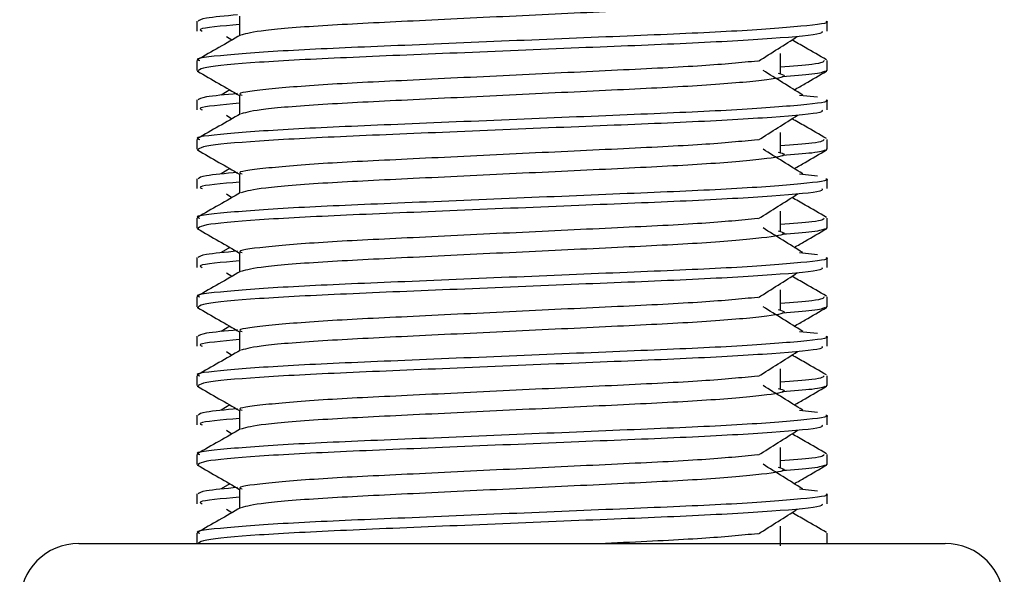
# Model space of a CAD drawing. Header units: millimetres. Extents: x 0 to 420, y 0 to 297.
# Tile 34 of 62: x 194.479 to 196.052, y 190.376 to 191.263. Entities that reach past the tile are written whole.
import ezdxf

# ---------------------------------------------------------------- set-up
doc = ezdxf.new("R2010")
doc.units = ezdxf.units.MM

msp = doc.modelspace()

# ---------------------------------------------------------------- linework, layer by layer
at = {"color": 7, "linetype": 'Continuous', "lineweight": 25}
for p, q in [((194.7618, 191.2602), (194.7618, 191.24447)), ((194.82993, 191.26802), (194.82993, 191.23728)), ((195.76877, 191.24447), (195.76877, 191.2602)), ((194.80888, 191.23587), (194.8178, 191.23025)), ((194.7618, 191.19722), (194.7618, 191.18154)), ((195.69426, 191.17694), (195.69426, 191.2084)), ((195.76877, 191.18154), (195.76877, 191.19722)), ((195.76657, 191.18154), (195.76846, 191.18086)), ((194.76211, 191.18086), (194.76465, 191.1803)), ((194.81419, 191.15061), (194.8006, 191.14219)), ((194.7618, 191.13433), (194.7618, 191.1186)), ((194.82993, 191.14215), (194.82993, 191.11141)), ((195.7249, 191.14222), (195.75329, 191.13916)), ((195.76877, 191.1186), (195.76877, 191.13433)), ((194.80888, 191.11), (194.8178, 191.10438)), ((194.7618, 191.07135), (194.7618, 191.05566)), ((195.69426, 191.05107), (195.69426, 191.08253)), ((195.76877, 191.05566), (195.76877, 191.07135)), ((195.76657, 191.05566), (195.76846, 191.05499)), ((194.76211, 191.05499), (194.76465, 191.05443)), ((194.81419, 191.02474), (194.8006, 191.01632)), ((194.7618, 191.00846), (194.7618, 190.99273)), ((194.82993, 191.01628), (194.82993, 190.98554)), ((195.7249, 191.01635), (195.75329, 191.01329)), ((195.76877, 190.99273), (195.76877, 191.00846)), ((194.80888, 190.98413), (194.8178, 190.97851)), ((194.7618, 190.94548), (194.7618, 190.92979)), ((195.69426, 190.92519), (195.69426, 190.95666)), ((195.76877, 190.92979), (195.76877, 190.94548)), ((195.76657, 190.92979), (195.76846, 190.92912)), ((194.76211, 190.92912), (194.76465, 190.92856)), ((194.81419, 190.89887), (194.8006, 190.89045)), ((194.7618, 190.88259), (194.7618, 190.86686)), ((194.82993, 190.89041), (194.82993, 190.85967)), ((195.7249, 190.89048), (195.75329, 190.88742)), ((195.76877, 190.86686), (195.76877, 190.88259)), ((194.80888, 190.85826), (194.8178, 190.85264)), ((194.7618, 190.81961), (194.7618, 190.80392)), ((195.69426, 190.79932), (195.69426, 190.83079)), ((195.76877, 190.80392), (195.76877, 190.81961)), ((195.76657, 190.80392), (195.76846, 190.80325)), ((194.76211, 190.80325), (194.76465, 190.80269)), ((194.81419, 190.773), (194.8006, 190.76458)), ((194.7618, 190.75672), (194.7618, 190.74099)), ((194.82993, 190.76454), (194.82993, 190.7338)), ((195.7249, 190.76461), (195.75329, 190.76155)), ((195.76877, 190.74099), (195.76877, 190.75672)), ((194.80888, 190.73239), (194.8178, 190.72677)), ((194.7618, 190.69374), (194.7618, 190.67805)), ((195.69426, 190.67345), (195.69426, 190.70492)), ((195.76877, 190.67805), (195.76877, 190.69374)), ((195.76657, 190.67805), (195.76846, 190.67738)), ((194.76211, 190.67738), (194.76465, 190.67682)), ((194.81419, 190.64713), (194.8006, 190.63871)), ((194.7618, 190.63085), (194.7618, 190.61512)), ((194.82993, 190.63867), (194.82993, 190.60793)), ((195.7249, 190.63874), (195.75329, 190.63568)), ((195.76877, 190.61512), (195.76877, 190.63085)), ((194.80888, 190.60652), (194.8178, 190.6009)), ((194.7618, 190.56787), (194.7618, 190.55218)), ((195.69426, 190.54758), (195.69426, 190.57905)), ((195.76877, 190.55218), (195.76877, 190.56787)), ((195.76657, 190.55218), (195.76846, 190.55151)), ((194.76211, 190.55151), (194.76465, 190.55095)), ((194.81419, 190.52126), (194.8006, 190.51284)), ((194.7618, 190.50498), (194.7618, 190.48925)), ((194.82993, 190.5128), (194.82993, 190.48206)), ((195.7249, 190.51287), (195.75329, 190.50981)), ((195.76877, 190.48925), (195.76877, 190.50498)), ((194.80888, 190.48065), (194.8178, 190.47503)), ((194.7618, 190.442), (194.7618, 190.42564)), ((195.69426, 190.42171), (195.69426, 190.45318)), ((195.76877, 190.42564), (195.76877, 190.442)), ((194.573, 190.42564), (195.95757, 190.42564))]:
    msp.add_line(p, q, dxfattribs=at)
for centre, start, end in [((194.573, 190.33124), 90, 180), ((195.95757, 190.33124), 0, 90)]:
    msp.add_arc(centre, 0.0944, start, end, dxfattribs=at)
for points, knots in [([(195.69083, 191.30287), (195.69547, 191.30153), (195.70858, 191.29776), (195.6723, 191.29153), (195.57781, 191.28322), (195.4366, 191.27627), (195.27161, 191.26848), (195.10534, 191.26035), (194.96309, 191.25354), (194.86036, 191.24547), (194.84149, 191.24044), (194.83228, 191.23798)], [0, 0, 0, 0, 0.0638066, 0.1803218, 0.300081, 0.415215, 0.5333173, 0.6525337, 0.7671935, 0.8863835, 1, 1, 1, 1]), ([(195.76661, 191.2602), (195.7673, 191.25998), (195.77547, 191.25732), (195.73378, 191.2522), (195.62727, 191.24389), (195.4633, 191.23694), (195.27249, 191.22914), (195.08086, 191.22102), (194.91377, 191.21419), (194.80334, 191.20608), (194.75397, 191.20041), (194.76496, 191.1976), (194.76643, 191.19722)], [0, 0, 0, 0, 0.0110241, 0.1311888, 0.2546953, 0.3734373, 0.495237, 0.6181845, 0.7364377, 0.859358, 0.981202, 1, 1, 1, 1]), ([(194.82688, 191.27037), (194.80731, 191.26856), (194.76879, 191.26499), (194.76555, 191.26178), (194.76396, 191.2602)], [0, 0, 0, 0, 0.5078952, 1, 1, 1, 1]), ([(195.76034, 191.24447), (195.76135, 191.24312), (195.76416, 191.23936), (195.68889, 191.23237), (195.55235, 191.22455), (195.37183, 191.21761), (195.17737, 191.20931), (194.99455, 191.20194), (194.85177, 191.19463), (194.77213, 191.18721), (194.7663, 191.18314), (194.764, 191.18154)], [0, 0, 0, 0, 0.0687542, 0.1915913, 0.313424, 0.4320526, 0.5554842, 0.6757146, 0.7957061, 0.9191739, 1, 1, 1, 1]), ([(194.82993, 191.25492), (194.80137, 191.25235), (194.76057, 191.24869), (194.768, 191.24544), (194.77023, 191.24447)], [0, 0, 0, 0, 0.7002075, 1, 1, 1, 1]), ([(194.83122, 191.23802), (194.81984, 191.23143), (194.79708, 191.21825), (194.77431, 191.20508), (194.76293, 191.19849)], [0, 0, 0, 0, 0.499935, 1, 1, 1, 1]), ([(195.65919, 191.19645), (195.66959, 191.20302), (195.6904, 191.21616), (195.71126, 191.2293), (195.72169, 191.23587)], [0, 0, 0, 0, 0.4999896, 1, 1, 1, 1]), ([(195.76764, 191.19849), (195.75626, 191.20508), (195.73797, 191.21567), (195.71968, 191.22625), (195.71277, 191.23025)], [0, 0, 0, 0, 0.622406, 1, 1, 1, 1]), ([(195.76413, 191.19722), (195.76319, 191.19526), (195.76162, 191.19203), (195.71336, 191.18836), (195.69426, 191.18692)], [0, 0, 0, 0, 0.6042483, 1, 1, 1, 1]), ([(195.65791, 191.1965), (195.63128, 191.19393), (195.57725, 191.1887), (195.43591, 191.18186), (195.27167, 191.17408), (195.10577, 191.16595), (194.96135, 191.15913), (194.86583, 191.15101), (194.82315, 191.14534), (194.8327, 191.14251), (194.83399, 191.14213)], [0, 0, 0, 0, 0.1340309, 0.2719374, 0.4133992, 0.5561955, 0.6935339, 0.8362986, 0.9778119, 1, 1, 1, 1]), ([(195.72997, 191.14219), (195.71936, 191.14876), (195.69815, 191.1619), (195.67698, 191.17504), (195.6664, 191.18161)], [0, 0, 0, 0, 0.5000108, 1, 1, 1, 1]), ([(194.76282, 191.18034), (194.7742, 191.17375), (194.79658, 191.16081), (194.81895, 191.14786), (194.82993, 191.1415)], [0, 0, 0, 0, 0.50886722, 1, 1, 1, 1]), ([(195.69083, 191.177), (195.69547, 191.17566), (195.70858, 191.17189), (195.6723, 191.16566), (195.57781, 191.15735), (195.4366, 191.1504), (195.27161, 191.14261), (195.10534, 191.13448), (194.96309, 191.12767), (194.86036, 191.1196), (194.84149, 191.11457), (194.83228, 191.11211)], [0, 0, 0, 0, 0.0638066, 0.1803218, 0.300081, 0.415215, 0.5333173, 0.6525337, 0.7671935, 0.8863835, 1, 1, 1, 1]), ([(195.76592, 191.1803), (195.76237, 191.17872), (195.75607, 191.17592), (195.71505, 191.17279), (195.69715, 191.17143)], [0, 0, 0, 0, 0.56359851, 1, 1, 1, 1]), ([(195.71638, 191.15061), (195.72212, 191.15393), (195.73924, 191.16384), (195.75637, 191.17375), (195.76775, 191.18034)], [0, 0, 0, 0, 0.3351873, 1, 1, 1, 1]), ([(195.76661, 191.13433), (195.7673, 191.13411), (195.77547, 191.13145), (195.73378, 191.12633), (195.62727, 191.11802), (195.4633, 191.11107), (195.27249, 191.10327), (195.08086, 191.09515), (194.91377, 191.08832), (194.80334, 191.08021), (194.75397, 191.07454), (194.76496, 191.07173), (194.76643, 191.07135)], [0, 0, 0, 0, 0.01102406, 0.13118876, 0.25469534, 0.37343726, 0.49523701, 0.61818446, 0.73643772, 0.85935802, 0.98120202, 1, 1, 1, 1]), ([(194.82688, 191.1445), (194.80731, 191.14269), (194.76879, 191.13912), (194.76555, 191.13591), (194.76396, 191.13433)], [0, 0, 0, 0, 0.5078952, 1, 1, 1, 1]), ([(195.76034, 191.1186), (195.76135, 191.11725), (195.76416, 191.11349), (195.68889, 191.1065), (195.55235, 191.09868), (195.37183, 191.09174), (195.17737, 191.08344), (194.99455, 191.07607), (194.85177, 191.06876), (194.77213, 191.06134), (194.7663, 191.05727), (194.764, 191.05566)], [0, 0, 0, 0, 0.0687542, 0.1915913, 0.313424, 0.4320526, 0.5554842, 0.6757146, 0.7957061, 0.9191739, 1, 1, 1, 1]), ([(194.82993, 191.12905), (194.80137, 191.12648), (194.76057, 191.12282), (194.768, 191.11957), (194.77023, 191.1186)], [0, 0, 0, 0, 0.7002075, 1, 1, 1, 1]), ([(194.83122, 191.11215), (194.81984, 191.10556), (194.79708, 191.09238), (194.77431, 191.07921), (194.76293, 191.07262)], [0, 0, 0, 0, 0.499935, 1, 1, 1, 1]), ([(195.65919, 191.07058), (195.66959, 191.07715), (195.6904, 191.09029), (195.71126, 191.10343), (195.72169, 191.11)], [0, 0, 0, 0, 0.49998964, 1, 1, 1, 1]), ([(195.76764, 191.07262), (195.75626, 191.07921), (195.73797, 191.08979), (195.71968, 191.10038), (195.71277, 191.10438)], [0, 0, 0, 0, 0.622406, 1, 1, 1, 1]), ([(195.76413, 191.07135), (195.76319, 191.06939), (195.76162, 191.06616), (195.71336, 191.06249), (195.69426, 191.06105)], [0, 0, 0, 0, 0.6042483, 1, 1, 1, 1]), ([(195.65791, 191.07063), (195.63128, 191.06806), (195.57725, 191.06283), (195.43591, 191.05599), (195.27167, 191.04821), (195.10577, 191.04008), (194.96135, 191.03326), (194.86583, 191.02514), (194.82315, 191.01947), (194.8327, 191.01664), (194.83399, 191.01626)], [0, 0, 0, 0, 0.1340309, 0.2719374, 0.4133992, 0.5561955, 0.6935339, 0.8362986, 0.9778119, 1, 1, 1, 1]), ([(195.72997, 191.01632), (195.71936, 191.02289), (195.69815, 191.03603), (195.67698, 191.04917), (195.6664, 191.05574)], [0, 0, 0, 0, 0.5000108, 1, 1, 1, 1]), ([(194.76282, 191.05447), (194.7742, 191.04788), (194.79658, 191.03494), (194.81895, 191.02199), (194.82993, 191.01563)], [0, 0, 0, 0, 0.5088672, 1, 1, 1, 1]), ([(195.69083, 191.05113), (195.69547, 191.04979), (195.70858, 191.04602), (195.6723, 191.03979), (195.57781, 191.03148), (195.4366, 191.02453), (195.27161, 191.01674), (195.10534, 191.00861), (194.96309, 191.0018), (194.86036, 190.99373), (194.84149, 190.9887), (194.83228, 190.98624)], [0, 0, 0, 0, 0.0638066, 0.1803218, 0.300081, 0.415215, 0.5333173, 0.6525337, 0.7671935, 0.8863835, 1, 1, 1, 1]), ([(195.76592, 191.05443), (195.76237, 191.05285), (195.75607, 191.05005), (195.71505, 191.04692), (195.69715, 191.04556)], [0, 0, 0, 0, 0.56359851, 1, 1, 1, 1]), ([(195.71638, 191.02474), (195.72212, 191.02806), (195.73924, 191.03797), (195.75637, 191.04788), (195.76775, 191.05447)], [0, 0, 0, 0, 0.3351873, 1, 1, 1, 1]), ([(195.76661, 191.00846), (195.7673, 191.00824), (195.77547, 191.00558), (195.73378, 191.00046), (195.62727, 190.99215), (195.4633, 190.9852), (195.27249, 190.9774), (195.08086, 190.96928), (194.91377, 190.96245), (194.80334, 190.95434), (194.75397, 190.94867), (194.76496, 190.94586), (194.76643, 190.94548)], [0, 0, 0, 0, 0.0110241, 0.1311888, 0.2546953, 0.3734373, 0.495237, 0.6181845, 0.7364377, 0.859358, 0.981202, 1, 1, 1, 1]), ([(194.82688, 191.01863), (194.80731, 191.01682), (194.76879, 191.01325), (194.76555, 191.01004), (194.76396, 191.00846)], [0, 0, 0, 0, 0.5078952, 1, 1, 1, 1]), ([(195.76034, 190.99273), (195.76135, 190.99138), (195.76416, 190.98762), (195.68889, 190.98063), (195.55235, 190.97281), (195.37183, 190.96587), (195.17737, 190.95757), (194.99455, 190.9502), (194.85177, 190.94289), (194.77213, 190.93547), (194.7663, 190.9314), (194.764, 190.92979)], [0, 0, 0, 0, 0.0687542, 0.1915913, 0.313424, 0.4320526, 0.5554842, 0.6757146, 0.7957061, 0.9191739, 1, 1, 1, 1]), ([(194.82993, 191.00318), (194.80137, 191.00061), (194.76057, 190.99695), (194.768, 190.9937), (194.77023, 190.99273)], [0, 0, 0, 0, 0.7002075, 1, 1, 1, 1]), ([(194.83122, 190.98628), (194.81984, 190.97969), (194.79708, 190.96651), (194.77431, 190.95334), (194.76293, 190.94675)], [0, 0, 0, 0, 0.499935, 1, 1, 1, 1]), ([(195.65919, 190.94471), (195.66959, 190.95128), (195.6904, 190.96442), (195.71126, 190.97756), (195.72169, 190.98413)], [0, 0, 0, 0, 0.4999896, 1, 1, 1, 1]), ([(195.76764, 190.94675), (195.75626, 190.95334), (195.73797, 190.96392), (195.71968, 190.97451), (195.71277, 190.97851)], [0, 0, 0, 0, 0.622406, 1, 1, 1, 1]), ([(195.76413, 190.94548), (195.76319, 190.94352), (195.76162, 190.94028), (195.71336, 190.93662), (195.69426, 190.93517)], [0, 0, 0, 0, 0.6042483, 1, 1, 1, 1]), ([(195.65791, 190.94476), (195.63128, 190.94219), (195.57725, 190.93696), (195.43591, 190.93012), (195.27167, 190.92234), (195.10577, 190.91421), (194.96135, 190.90739), (194.86583, 190.89927), (194.82315, 190.8936), (194.8327, 190.89077), (194.83399, 190.89039)], [0, 0, 0, 0, 0.1340309, 0.2719374, 0.4133992, 0.5561955, 0.6935339, 0.8362986, 0.9778119, 1, 1, 1, 1]), ([(195.72997, 190.89045), (195.71936, 190.89702), (195.69815, 190.91016), (195.67698, 190.9233), (195.6664, 190.92987)], [0, 0, 0, 0, 0.5000108, 1, 1, 1, 1]), ([(194.76282, 190.9286), (194.7742, 190.92201), (194.79658, 190.90907), (194.81895, 190.89612), (194.82993, 190.88976)], [0, 0, 0, 0, 0.5088672, 1, 1, 1, 1]), ([(195.69083, 190.92526), (195.69547, 190.92392), (195.70858, 190.92015), (195.6723, 190.91392), (195.57781, 190.90561), (195.4366, 190.89866), (195.27161, 190.89087), (195.10534, 190.88274), (194.96309, 190.87593), (194.86036, 190.86786), (194.84149, 190.86283), (194.83228, 190.86037)], [0, 0, 0, 0, 0.0638066, 0.1803218, 0.300081, 0.415215, 0.5333173, 0.6525337, 0.7671935, 0.8863835, 1, 1, 1, 1]), ([(195.76592, 190.92856), (195.76237, 190.92698), (195.75607, 190.92418), (195.71505, 190.92105), (195.69715, 190.91969)], [0, 0, 0, 0, 0.56359851, 1, 1, 1, 1]), ([(195.71638, 190.89887), (195.72212, 190.90219), (195.73924, 190.9121), (195.75637, 190.92201), (195.76775, 190.9286)], [0, 0, 0, 0, 0.3351873, 1, 1, 1, 1]), ([(195.76661, 190.88259), (195.7673, 190.88237), (195.77547, 190.87971), (195.73378, 190.87459), (195.62727, 190.86628), (195.4633, 190.85933), (195.27249, 190.85153), (195.08086, 190.84341), (194.91377, 190.83658), (194.80334, 190.82847), (194.75397, 190.8228), (194.76496, 190.81998), (194.76643, 190.81961)], [0, 0, 0, 0, 0.01102406, 0.13118876, 0.25469534, 0.37343726, 0.49523701, 0.61818446, 0.73643772, 0.85935802, 0.98120202, 1, 1, 1, 1]), ([(194.82688, 190.89276), (194.80731, 190.89095), (194.76879, 190.88738), (194.76555, 190.88417), (194.76396, 190.88259)], [0, 0, 0, 0, 0.5078952, 1, 1, 1, 1]), ([(195.76034, 190.86686), (195.76135, 190.86551), (195.76416, 190.86175), (195.68889, 190.85476), (195.55235, 190.84694), (195.37183, 190.84), (195.17737, 190.8317), (194.99455, 190.82433), (194.85177, 190.81702), (194.77213, 190.8096), (194.7663, 190.80553), (194.764, 190.80392)], [0, 0, 0, 0, 0.0687542, 0.1915913, 0.313424, 0.4320526, 0.5554842, 0.6757146, 0.7957061, 0.9191739, 1, 1, 1, 1]), ([(194.82993, 190.87731), (194.80137, 190.87474), (194.76057, 190.87108), (194.768, 190.86783), (194.77023, 190.86686)], [0, 0, 0, 0, 0.7002075, 1, 1, 1, 1]), ([(194.83122, 190.86041), (194.81984, 190.85382), (194.79708, 190.84064), (194.77431, 190.82747), (194.76293, 190.82088)], [0, 0, 0, 0, 0.499935, 1, 1, 1, 1]), ([(195.65919, 190.81884), (195.66959, 190.82541), (195.6904, 190.83855), (195.71126, 190.85169), (195.72169, 190.85826)], [0, 0, 0, 0, 0.4999896, 1, 1, 1, 1]), ([(195.76764, 190.82088), (195.75626, 190.82747), (195.73797, 190.83805), (195.71968, 190.84864), (195.71277, 190.85264)], [0, 0, 0, 0, 0.62240598, 1, 1, 1, 1]), ([(195.76413, 190.81961), (195.76319, 190.81765), (195.76162, 190.81441), (195.71336, 190.81075), (195.69426, 190.8093)], [0, 0, 0, 0, 0.6042483, 1, 1, 1, 1]), ([(195.65791, 190.81889), (195.63128, 190.81632), (195.57725, 190.81109), (195.43591, 190.80425), (195.27167, 190.79647), (195.10577, 190.78834), (194.96135, 190.78152), (194.86583, 190.7734), (194.82315, 190.76773), (194.8327, 190.7649), (194.83399, 190.76452)], [0, 0, 0, 0, 0.1340309, 0.2719374, 0.4133992, 0.5561955, 0.6935339, 0.8362986, 0.9778119, 1, 1, 1, 1]), ([(195.72997, 190.76458), (195.71936, 190.77115), (195.69815, 190.78429), (195.67698, 190.79743), (195.6664, 190.804)], [0, 0, 0, 0, 0.5000108, 1, 1, 1, 1]), ([(194.76282, 190.80273), (194.7742, 190.79614), (194.79658, 190.7832), (194.81895, 190.77025), (194.82993, 190.76389)], [0, 0, 0, 0, 0.5088672, 1, 1, 1, 1]), ([(195.69083, 190.79939), (195.69547, 190.79805), (195.70858, 190.79428), (195.6723, 190.78805), (195.57781, 190.77974), (195.4366, 190.77279), (195.27161, 190.765), (195.10534, 190.75687), (194.96309, 190.75006), (194.86036, 190.74199), (194.84149, 190.73696), (194.83228, 190.7345)], [0, 0, 0, 0, 0.0638066, 0.1803218, 0.300081, 0.415215, 0.5333173, 0.6525337, 0.7671935, 0.8863835, 1, 1, 1, 1]), ([(195.76592, 190.80269), (195.76237, 190.80111), (195.75607, 190.79831), (195.71505, 190.79518), (195.69715, 190.79382)], [0, 0, 0, 0, 0.56359851, 1, 1, 1, 1]), ([(195.71638, 190.773), (195.72212, 190.77632), (195.73924, 190.78623), (195.75637, 190.79614), (195.76775, 190.80273)], [0, 0, 0, 0, 0.33518732, 1, 1, 1, 1]), ([(195.76661, 190.75672), (195.7673, 190.7565), (195.77547, 190.75384), (195.73378, 190.74872), (195.62727, 190.74041), (195.4633, 190.73346), (195.27249, 190.72566), (195.08086, 190.71754), (194.91377, 190.71071), (194.80334, 190.7026), (194.75397, 190.69693), (194.76496, 190.69411), (194.76643, 190.69374)], [0, 0, 0, 0, 0.0110241, 0.1311888, 0.2546953, 0.3734373, 0.495237, 0.6181845, 0.7364377, 0.859358, 0.981202, 1, 1, 1, 1]), ([(194.82688, 190.76689), (194.80731, 190.76508), (194.76879, 190.76151), (194.76555, 190.7583), (194.76396, 190.75672)], [0, 0, 0, 0, 0.5078952, 1, 1, 1, 1]), ([(195.76034, 190.74099), (195.76135, 190.73964), (195.76416, 190.73588), (195.68889, 190.72889), (195.55235, 190.72107), (195.37183, 190.71413), (195.17737, 190.70583), (194.99455, 190.69846), (194.85177, 190.69115), (194.77213, 190.68373), (194.7663, 190.67966), (194.764, 190.67805)], [0, 0, 0, 0, 0.0687542, 0.1915913, 0.313424, 0.4320526, 0.5554842, 0.6757146, 0.7957061, 0.9191739, 1, 1, 1, 1]), ([(194.82993, 190.75144), (194.80137, 190.74887), (194.76057, 190.74521), (194.768, 190.74196), (194.77023, 190.74099)], [0, 0, 0, 0, 0.7002075, 1, 1, 1, 1]), ([(194.83122, 190.73454), (194.81984, 190.72795), (194.79708, 190.71477), (194.77431, 190.7016), (194.76293, 190.69501)], [0, 0, 0, 0, 0.499935, 1, 1, 1, 1]), ([(195.65919, 190.69297), (195.66959, 190.69954), (195.6904, 190.71268), (195.71126, 190.72582), (195.72169, 190.73239)], [0, 0, 0, 0, 0.4999896, 1, 1, 1, 1]), ([(195.76764, 190.69501), (195.75626, 190.7016), (195.73797, 190.71218), (195.71968, 190.72277), (195.71277, 190.72677)], [0, 0, 0, 0, 0.622406, 1, 1, 1, 1]), ([(195.76413, 190.69374), (195.76319, 190.69178), (195.76162, 190.68854), (195.71336, 190.68488), (195.69426, 190.68343)], [0, 0, 0, 0, 0.6042483, 1, 1, 1, 1]), ([(195.65791, 190.69302), (195.63128, 190.69045), (195.57725, 190.68522), (195.43591, 190.67838), (195.27167, 190.6706), (195.10577, 190.66247), (194.96135, 190.65565), (194.86583, 190.64753), (194.82315, 190.64186), (194.8327, 190.63903), (194.83399, 190.63865)], [0, 0, 0, 0, 0.1340309, 0.2719374, 0.4133992, 0.5561955, 0.6935339, 0.8362986, 0.9778119, 1, 1, 1, 1]), ([(195.72997, 190.63871), (195.71936, 190.64528), (195.69815, 190.65842), (195.67698, 190.67156), (195.6664, 190.67813)], [0, 0, 0, 0, 0.50001084, 1, 1, 1, 1]), ([(194.76282, 190.67686), (194.7742, 190.67027), (194.79658, 190.65733), (194.81895, 190.64438), (194.82993, 190.63802)], [0, 0, 0, 0, 0.5088672, 1, 1, 1, 1]), ([(195.69083, 190.67352), (195.69547, 190.67218), (195.70858, 190.66841), (195.6723, 190.66218), (195.57781, 190.65387), (195.4366, 190.64692), (195.27161, 190.63913), (195.10534, 190.631), (194.96309, 190.62419), (194.86036, 190.61612), (194.84149, 190.61109), (194.83228, 190.60863)], [0, 0, 0, 0, 0.06380663, 0.18032175, 0.30008096, 0.41521504, 0.53331731, 0.65253371, 0.76719347, 0.88638352, 1, 1, 1, 1]), ([(195.76592, 190.67682), (195.76237, 190.67524), (195.75607, 190.67244), (195.71505, 190.66931), (195.69715, 190.66795)], [0, 0, 0, 0, 0.56359851, 1, 1, 1, 1]), ([(195.71638, 190.64713), (195.72212, 190.65045), (195.73924, 190.66036), (195.75637, 190.67027), (195.76775, 190.67686)], [0, 0, 0, 0, 0.3351873, 1, 1, 1, 1]), ([(195.76661, 190.63085), (195.7673, 190.63063), (195.77547, 190.62797), (195.73378, 190.62285), (195.62727, 190.61454), (195.4633, 190.60759), (195.27249, 190.59979), (195.08086, 190.59167), (194.91377, 190.58484), (194.80334, 190.57673), (194.75397, 190.57106), (194.76496, 190.56824), (194.76643, 190.56787)], [0, 0, 0, 0, 0.0110241, 0.1311888, 0.2546953, 0.3734373, 0.495237, 0.6181845, 0.7364377, 0.859358, 0.981202, 1, 1, 1, 1]), ([(194.82688, 190.64102), (194.80731, 190.63921), (194.76879, 190.63564), (194.76555, 190.63243), (194.76396, 190.63085)], [0, 0, 0, 0, 0.5078952, 1, 1, 1, 1]), ([(195.76034, 190.61512), (195.76135, 190.61377), (195.76416, 190.61001), (195.68889, 190.60302), (195.55235, 190.5952), (195.37183, 190.58826), (195.17737, 190.57996), (194.99455, 190.57259), (194.85177, 190.56528), (194.77213, 190.55786), (194.7663, 190.55379), (194.764, 190.55218)], [0, 0, 0, 0, 0.0687542, 0.1915913, 0.313424, 0.4320526, 0.5554842, 0.6757146, 0.7957061, 0.9191739, 1, 1, 1, 1]), ([(194.82993, 190.62557), (194.80137, 190.623), (194.76057, 190.61933), (194.768, 190.61609), (194.77023, 190.61512)], [0, 0, 0, 0, 0.7002075, 1, 1, 1, 1]), ([(194.83122, 190.60867), (194.81984, 190.60208), (194.79708, 190.5889), (194.77431, 190.57573), (194.76293, 190.56914)], [0, 0, 0, 0, 0.499935, 1, 1, 1, 1]), ([(195.65919, 190.5671), (195.66959, 190.57367), (195.6904, 190.58681), (195.71126, 190.59995), (195.72169, 190.60652)], [0, 0, 0, 0, 0.4999896, 1, 1, 1, 1]), ([(195.76764, 190.56914), (195.75626, 190.57573), (195.73797, 190.58631), (195.71968, 190.5969), (195.71277, 190.6009)], [0, 0, 0, 0, 0.622406, 1, 1, 1, 1]), ([(195.76413, 190.56787), (195.76319, 190.56591), (195.76162, 190.56267), (195.71336, 190.55901), (195.69426, 190.55756)], [0, 0, 0, 0, 0.6042483, 1, 1, 1, 1]), ([(195.65791, 190.56715), (195.63128, 190.56458), (195.57725, 190.55935), (195.43591, 190.55251), (195.27167, 190.54473), (195.10577, 190.5366), (194.96135, 190.52978), (194.86583, 190.52166), (194.82315, 190.51599), (194.8327, 190.51316), (194.83399, 190.51278)], [0, 0, 0, 0, 0.1340309, 0.2719374, 0.4133992, 0.5561955, 0.6935339, 0.8362986, 0.9778119, 1, 1, 1, 1]), ([(195.72997, 190.51284), (195.71936, 190.51941), (195.69815, 190.53255), (195.67698, 190.54569), (195.6664, 190.55226)], [0, 0, 0, 0, 0.5000108, 1, 1, 1, 1]), ([(194.76282, 190.55099), (194.7742, 190.5444), (194.79658, 190.53145), (194.81895, 190.51851), (194.82993, 190.51215)], [0, 0, 0, 0, 0.5088672, 1, 1, 1, 1]), ([(195.69083, 190.54765), (195.69547, 190.54631), (195.70858, 190.54254), (195.6723, 190.53631), (195.57781, 190.528), (195.4366, 190.52105), (195.27161, 190.51326), (195.10534, 190.50513), (194.96309, 190.49832), (194.86036, 190.49025), (194.84149, 190.48522), (194.83228, 190.48276)], [0, 0, 0, 0, 0.0638066, 0.1803218, 0.300081, 0.415215, 0.5333173, 0.6525337, 0.7671935, 0.8863835, 1, 1, 1, 1]), ([(195.76592, 190.55095), (195.76237, 190.54937), (195.75607, 190.54657), (195.71505, 190.54344), (195.69715, 190.54208)], [0, 0, 0, 0, 0.56359851, 1, 1, 1, 1]), ([(195.71638, 190.52126), (195.72212, 190.52458), (195.73924, 190.53449), (195.75637, 190.5444), (195.76775, 190.55099)], [0, 0, 0, 0, 0.3351873, 1, 1, 1, 1]), ([(195.76661, 190.50498), (195.7673, 190.50476), (195.77547, 190.5021), (195.73378, 190.49698), (195.62727, 190.48867), (195.4633, 190.48172), (195.27249, 190.47392), (195.08086, 190.4658), (194.91377, 190.45897), (194.80334, 190.45086), (194.75397, 190.44519), (194.76496, 190.44237), (194.76643, 190.442)], [0, 0, 0, 0, 0.0110241, 0.1311888, 0.2546953, 0.3734373, 0.495237, 0.6181845, 0.7364377, 0.859358, 0.981202, 1, 1, 1, 1]), ([(194.82688, 190.51515), (194.80731, 190.51334), (194.76879, 190.50977), (194.76555, 190.50656), (194.76396, 190.50498)], [0, 0, 0, 0, 0.5078952, 1, 1, 1, 1]), ([(195.76034, 190.48925), (195.76135, 190.4879), (195.76416, 190.48414), (195.68889, 190.47715), (195.55235, 190.46933), (195.37183, 190.46239), (195.17737, 190.45409), (194.99455, 190.44672), (194.85177, 190.43941), (194.77213, 190.43198), (194.7663, 190.42792), (194.764, 190.42631)], [0, 0, 0, 0, 0.0687542, 0.1915913, 0.313424, 0.4320526, 0.5554842, 0.6757146, 0.7957061, 0.9191739, 1, 1, 1, 1]), ([(194.82993, 190.4997), (194.80137, 190.49713), (194.76057, 190.49346), (194.768, 190.49022), (194.77023, 190.48925)], [0, 0, 0, 0, 0.7002075, 1, 1, 1, 1]), ([(194.83122, 190.4828), (194.81984, 190.47621), (194.79708, 190.46303), (194.77431, 190.44986), (194.76293, 190.44327)], [0, 0, 0, 0, 0.499935, 1, 1, 1, 1]), ([(195.65919, 190.44123), (195.66959, 190.4478), (195.6904, 190.46094), (195.71126, 190.47408), (195.72169, 190.48065)], [0, 0, 0, 0, 0.4999896, 1, 1, 1, 1]), ([(195.76764, 190.44327), (195.75626, 190.44986), (195.73797, 190.46044), (195.71968, 190.47103), (195.71277, 190.47503)], [0, 0, 0, 0, 0.622406, 1, 1, 1, 1]), ([(195.65791, 190.44128), (195.63103, 190.43869), (195.5765, 190.43345), (195.48044, 190.42879), (195.42105, 190.42595), (195.41457, 190.42564)], [0, 0, 0, 0, 0.46405207, 0.94152253, 1, 1, 1, 1])]:
    msp.add_open_spline(points, degree=3, knots=knots, dxfattribs=at)

doc.saveas('drawing.dxf')
